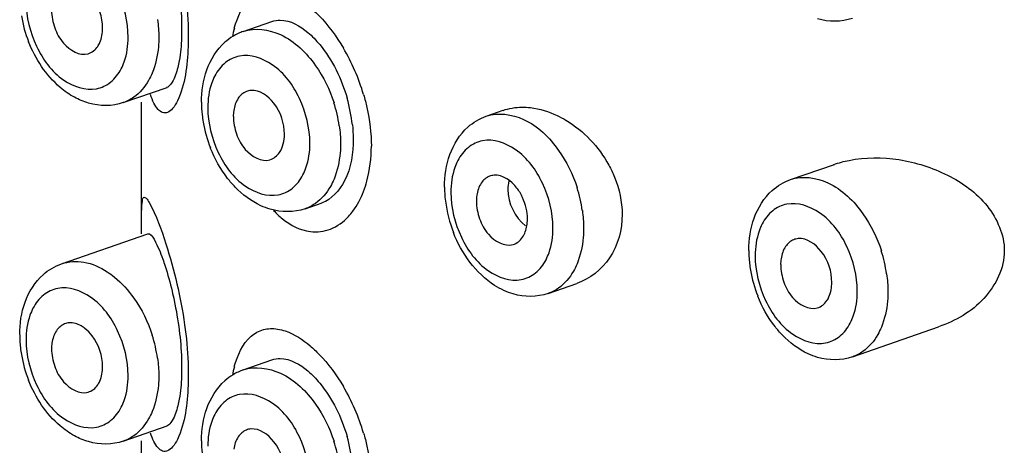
# Model space of a CAD drawing. Header units: millimetres. Extents: x 356 to 1340, y -1726 to 723.
# Tile 5 of 22: x 605 to 619, y -689 to -683. Entities that reach past the tile are written whole.
import ezdxf

# ---------------------------------------------------------------- set-up
doc = ezdxf.new("R2010")
doc.units = ezdxf.units.MM
doc.header["$LTSCALE"] = 23.1
doc.layers.get('0').update_dxf_attribs({"linetype": 'CONTINUOUS'})

msp = doc.modelspace()

# ---------------------------------------------------------------- linework, layer by layer
at = {"color": 7, "linetype": 'CONTINUOUS'}
for p, q in [((608.159, -683.261), (608.556, -683.122)), ((606.498, -684.247), (607.103, -684.036)), ((606.751, -686.062), (606.751, -684.242)), ((611.525, -684.434), (611.76, -684.352)), ((615.74, -685.311), (616.345, -685.101)), ((609.015, -685.716), (609.25, -685.634)), ((605.642, -686.478), (606.836, -686.062)), ((612.381, -686.889), (612.778, -686.751)), ((616.595, -687.767), (617.789, -687.35)), ((608.159, -687.947), (608.556, -687.809)), ((606.498, -688.933), (607.103, -688.722)), ((606.751, -690.748), (606.751, -688.928))]:
    msp.add_line(p, q, dxfattribs=at)
for centre, radius, start, end in [((606.869, -682.743), 1.808, 189.6611, 201.4376), ((609.657, -683.657), 1.68, 164.7669, 168.9011), ((608.406, -683.965), 0.746, 109.2735, 121.2671), ((608.424, -683.995), 0.781, 121.2988, 131.6801), ((607.08, -684.945), 2.862, 16.4207, 30.5331), ((608.284, -684.3), 0.222, 94.5729, 111.5873), ((607.53, -684.781), 2.152, 6.0686, 16.1039), ((609.169, -684.24), 1.589, 180.0666, 186.2911), ((608.582, -684.438), 0.561, 171.6664, 180.0582), ((607.583, -684.839), 1.925, 8.097, 17.855), ((609.304, -684.227), 1.724, 186.2426, 189.6524), ((609.387, -684.212), 1.808, 189.6611, 201.4376), ((611.65, -685.473), 0.222, 94.5729, 111.5873), ((612.486, -685.415), 1.54, 180.0185, 183.2018), ((610.949, -686.012), 1.925, 8.097, 17.855), ((612.596, -685.408), 1.65, 183.2065, 187.0858), ((611.948, -685.612), 0.561, 171.6664, 180.0582), ((612.743, -685.388), 1.798, 187.1398, 201.4664), ((615.864, -686.351), 0.222, 94.5729, 111.5873), ((616.7, -686.292), 1.54, 180.0185, 183.2018), ((616.845, -686.283), 1.685, 183.2411, 189.6916), ((616.162, -686.489), 0.561, 171.6664, 180.0582), ((615.163, -686.889), 1.925, 8.097, 17.855), ((616.967, -686.263), 1.808, 189.6611, 201.4376), ((605.767, -687.517), 0.222, 94.5729, 111.5873), ((606.603, -687.459), 1.54, 180.0185, 183.2018), ((605.066, -688.056), 1.925, 8.097, 17.855), ((606.747, -687.449), 1.685, 183.2411, 189.6916), ((606.065, -687.656), 0.561, 171.6664, 180.0582), ((606.869, -687.43), 1.808, 189.6611, 201.4376), ((609.657, -688.344), 1.68, 164.7669, 168.9011), ((608.424, -688.681), 0.781, 121.2988, 131.6801), ((608.406, -688.651), 0.746, 109.2735, 121.2671), ((607.08, -689.631), 2.862, 16.4207, 30.5331), ((608.284, -688.986), 0.222, 94.5729, 111.5873), ((607.53, -689.467), 2.152, 6.0686, 16.1039), ((609.169, -688.926), 1.589, 180.0666, 186.2911), ((607.583, -689.525), 1.925, 8.097, 17.855)]:
    msp.add_arc(centre, radius, start, end, dxfattribs=at)
for points, knots in [([(606.565, -683.34), (606.565, -683.127), (606.46, -682.714), (606.121, -682.239), (605.667, -682.076), (605.377, -682.214), (605.283, -682.338), (605.247, -682.408)], [0, 0, 0, 0, 0.295465, 0.573479, 0.79081, 0.890981, 1, 1, 1, 1]), ([(606.211, -683.216), (606.211, -683.065), (606.142, -682.859), (606.004, -682.714), (605.967, -682.686)], [0, 0, 0, 0, 0.763125, 1, 1, 1, 1]), ([(607.272, -682.711), (607.288, -682.841), (607.303, -683.014), (607.306, -683.187), (607.306, -683.229)], [0, 0, 0, 0, 0.758353, 1, 1, 1, 1]), ([(607.347, -682.635), (607.371, -682.809), (607.394, -683.041), (607.398, -683.273), (607.398, -683.329)], [0, 0, 0, 0, 0.759546, 1, 1, 1, 1]), ([(608.035, -683.216), (608.078, -683.061), (608.173, -682.835), (608.434, -682.687), (608.569, -682.684), (608.633, -682.694)], [0, 0, 0, 0, 0.554088, 0.774498, 1, 1, 1, 1]), ([(605.151, -682.847), (605.151, -683.059), (605.256, -683.473), (605.595, -683.948), (606.049, -684.111), (606.339, -683.972), (606.432, -683.848), (606.469, -683.779)], [0, 0, 0, 0, 0.295465, 0.573479, 0.79081, 0.890981, 1, 1, 1, 1]), ([(605.504, -682.97), (605.504, -683.052), (605.539, -683.217), (605.668, -683.468), (605.893, -683.604), (606.011, -683.569)], [0, 0, 0, 0, 0.285377, 0.569753, 1, 1, 1, 1]), ([(609.086, -682.929), (609.128, -682.965), (609.304, -683.131), (609.45, -683.329), (609.545, -683.491)], [0, 0, 0, 0, 0.227403, 1, 1, 1, 1]), ([(608.557, -683.122), (608.593, -683.11), (608.773, -683.082), (608.947, -683.185), (609.054, -683.276)], [0, 0, 0, 0, 0.214284, 1, 1, 1, 1]), ([(606.144, -683.468), (606.155, -683.452), (606.197, -683.374), (606.211, -683.284), (606.211, -683.216)], [0, 0, 0, 0, 0.229646, 1, 1, 1, 1]), ([(607.306, -683.229), (607.306, -683.269), (607.303, -683.415), (607.291, -683.561), (607.272, -683.666)], [0, 0, 0, 0, 0.272972, 1, 1, 1, 1]), ([(608.16, -683.261), (608.322, -683.204), (608.752, -683.268), (609.035, -683.559), (609.16, -683.735)], [0, 0, 0, 0, 0.443133, 1, 1, 1, 1]), ([(609.054, -683.276), (609.113, -683.326), (609.36, -683.585), (609.521, -683.917), (609.598, -684.184)], [0, 0, 0, 0, 0.219506, 1, 1, 1, 1]), ([(605.82, -684.172), (605.75, -684.134), (605.474, -683.939), (605.28, -683.642), (605.186, -683.404)], [0, 0, 0, 0, 0.237796, 1, 1, 1, 1]), ([(606.469, -683.779), (606.485, -683.748), (606.544, -683.609), (606.565, -683.455), (606.565, -683.34)], [0, 0, 0, 0, 0.232984, 1, 1, 1, 1]), ([(606.989, -683.34), (606.989, -683.384), (606.982, -683.553), (606.946, -683.722), (606.898, -683.837)], [0, 0, 0, 0, 0.263962, 1, 1, 1, 1]), ([(607.398, -683.329), (607.398, -683.377), (607.396, -683.554), (607.379, -683.732), (607.357, -683.86)], [0, 0, 0, 0, 0.27203, 1, 1, 1, 1]), ([(607.272, -683.666), (607.267, -683.697), (607.245, -683.799), (607.213, -683.9), (607.176, -683.962)], [0, 0, 0, 0, 0.307159, 1, 1, 1, 1]), ([(609.082, -684.809), (609.082, -684.596), (608.978, -684.183), (608.638, -683.708), (608.184, -683.545), (607.894, -683.683), (607.801, -683.807), (607.765, -683.877)], [0, 0, 0, 0, 0.295465, 0.573479, 0.79081, 0.890981, 1, 1, 1, 1]), ([(606.898, -683.837), (606.884, -683.872), (606.822, -683.999), (606.728, -684.112), (606.643, -684.172)], [0, 0, 0, 0, 0.268439, 1, 1, 1, 1]), ([(607.357, -683.86), (607.335, -683.984), (607.294, -684.151), (607.193, -684.321), (607.121, -684.388), (607.036, -684.393), (606.969, -684.336), (606.916, -684.248), (606.887, -684.175), (606.873, -684.134)], [0, 0, 0, 0, 0.390587, 0.519454, 0.610274, 0.680458, 0.760774, 0.867085, 1, 1, 1, 1]), ([(607.176, -683.962), (607.17, -683.972), (607.149, -684.002), (607.119, -684.03), (607.095, -684.039)], [0, 0, 0, 0, 0.307724, 1, 1, 1, 1]), ([(607.765, -683.877), (607.748, -683.908), (607.69, -684.047), (607.668, -684.2), (607.668, -684.316)], [0, 0, 0, 0, 0.232984, 1, 1, 1, 1]), ([(608.729, -684.685), (608.729, -684.534), (608.647, -684.261), (608.387, -684.069), (608.266, -684.078)], [0, 0, 0, 0, 0.555661, 1, 1, 1, 1]), ([(609.825, -684.136), (609.843, -684.195), (609.903, -684.428), (609.932, -684.67), (609.933, -684.849)], [0, 0, 0, 0, 0.256006, 1, 1, 1, 1]), ([(607.668, -684.316), (607.668, -684.528), (607.773, -684.942), (608.112, -685.417), (608.566, -685.58), (608.856, -685.441), (608.95, -685.317), (608.986, -685.248)], [0, 0, 0, 0, 0.295465, 0.573479, 0.79081, 0.890981, 1, 1, 1, 1]), ([(612.017, -684.31), (612.057, -684.309), (612.226, -684.319), (612.39, -684.371), (612.505, -684.426)], [0, 0, 0, 0, 0.238119, 1, 1, 1, 1]), ([(608.022, -684.439), (608.022, -684.521), (608.056, -684.686), (608.185, -684.937), (608.41, -685.073), (608.529, -685.038)], [0, 0, 0, 0, 0.285377, 0.569753, 1, 1, 1, 1]), ([(611.525, -684.434), (611.688, -684.378), (612.118, -684.442), (612.401, -684.732), (612.526, -684.909)], [0, 0, 0, 0, 0.443133, 1, 1, 1, 1]), ([(612.505, -684.426), (612.547, -684.445), (612.714, -684.535), (612.864, -684.656), (612.963, -684.76)], [0, 0, 0, 0, 0.242222, 1, 1, 1, 1]), ([(609.681, -684.748), (609.681, -684.946), (609.635, -685.296), (609.384, -685.587), (609.246, -685.635)], [0, 0, 0, 0, 0.574274, 1, 1, 1, 1]), ([(612.448, -685.982), (612.448, -685.77), (612.343, -685.356), (612.004, -684.881), (611.55, -684.718), (611.26, -684.856), (611.167, -684.98), (611.13, -685.05)], [0, 0, 0, 0, 0.295465, 0.573479, 0.79081, 0.890981, 1, 1, 1, 1]), ([(608.046, -685.415), (608.009, -685.377), (607.869, -685.215), (607.763, -685.024), (607.703, -684.873)], [0, 0, 0, 0, 0.243903, 1, 1, 1, 1]), ([(608.986, -685.248), (609.002, -685.217), (609.061, -685.078), (609.082, -684.924), (609.082, -684.809)], [0, 0, 0, 0, 0.232984, 1, 1, 1, 1]), ([(609.507, -684.809), (609.507, -684.853), (609.499, -685.022), (609.463, -685.191), (609.416, -685.306)], [0, 0, 0, 0, 0.263962, 1, 1, 1, 1]), ([(609.826, -685.476), (609.844, -685.429), (609.908, -685.226), (609.932, -685.012), (609.933, -684.849)], [0, 0, 0, 0, 0.234188, 1, 1, 1, 1]), ([(611.13, -685.05), (611.114, -685.081), (611.055, -685.22), (611.034, -685.373), (611.034, -685.489)], [0, 0, 0, 0, 0.232984, 1, 1, 1, 1]), ([(616.548, -685.046), (616.774, -685.001), (617.251, -685.001), (617.923, -685.216), (618.498, -685.623), (618.699, -686.076), (618.699, -686.298)], [0, 0, 0, 0, 0.250567, 0.506505, 0.75896, 1, 1, 1, 1]), ([(613.222, -685.112), (613.251, -685.165), (613.353, -685.38), (613.406, -685.62), (613.406, -685.796)], [0, 0, 0, 0, 0.256584, 1, 1, 1, 1]), ([(609.416, -685.306), (609.401, -685.341), (609.34, -685.468), (609.245, -685.581), (609.16, -685.641)], [0, 0, 0, 0, 0.268439, 1, 1, 1, 1]), ([(612.027, -685.56), (612.006, -685.514), (611.922, -685.367), (611.753, -685.242), (611.632, -685.252)], [0, 0, 0, 0, 0.295962, 1, 1, 1, 1]), ([(615.74, -685.312), (615.902, -685.255), (616.332, -685.319), (616.615, -685.61), (616.741, -685.786)], [0, 0, 0, 0, 0.443133, 1, 1, 1, 1]), ([(608.533, -685.723), (608.488, -685.71), (608.307, -685.641), (608.148, -685.521), (608.046, -685.415)], [0, 0, 0, 0, 0.241624, 1, 1, 1, 1]), ([(606.753, -685.723), (606.754, -685.685), (606.759, -685.641), (606.768, -685.545), (606.833, -685.573), (606.843, -685.609), (606.856, -685.631)], [0, 0, 0, 0, 0.405485, 0.606962, 0.723833, 1, 1, 1, 1]), ([(609.615, -685.824), (609.637, -685.801), (609.724, -685.696), (609.789, -685.573), (609.826, -685.476)], [0, 0, 0, 0, 0.233383, 1, 1, 1, 1]), ([(611.034, -685.489), (611.034, -685.701), (611.139, -686.115), (611.478, -686.59), (611.932, -686.753), (612.222, -686.615), (612.316, -686.491), (612.352, -686.421)], [0, 0, 0, 0, 0.295465, 0.573479, 0.79081, 0.890981, 1, 1, 1, 1]), ([(606.751, -685.885), (606.751, -685.87), (606.751, -685.816), (606.751, -685.762), (606.753, -685.723)], [0, 0, 0, 0, 0.285242, 1, 1, 1, 1]), ([(606.856, -685.631), (606.958, -685.809), (607.155, -686.369), (607.293, -686.941), (607.347, -687.321)], [0, 0, 0, 0, 0.348542, 1, 1, 1, 1]), ([(608.58, -685.74), (608.618, -685.781), (608.759, -685.917), (608.947, -686.015), (609.089, -686.032)], [0, 0, 0, 0, 0.27938, 1, 1, 1, 1]), ([(611.387, -685.612), (611.387, -685.694), (611.422, -685.859), (611.551, -686.111), (611.776, -686.246), (611.895, -686.211)], [0, 0, 0, 0, 0.285377, 0.569753, 1, 1, 1, 1]), ([(616.663, -686.859), (616.663, -686.647), (616.558, -686.233), (616.218, -685.758), (615.764, -685.596), (615.474, -685.734), (615.381, -685.858), (615.345, -685.927)], [0, 0, 0, 0, 0.295465, 0.573479, 0.79081, 0.890981, 1, 1, 1, 1]), ([(609.089, -686.032), (609.182, -686.044), (609.384, -686.017), (609.546, -685.897), (609.615, -685.824)], [0, 0, 0, 0, 0.481232, 1, 1, 1, 1]), ([(613.406, -685.796), (613.406, -686.005), (613.299, -686.419), (612.959, -686.688), (612.778, -686.751)], [0, 0, 0, 0, 0.521685, 1, 1, 1, 1]), ([(612.352, -686.421), (612.368, -686.39), (612.427, -686.251), (612.448, -686.098), (612.448, -685.982)], [0, 0, 0, 0, 0.232984, 1, 1, 1, 1]), ([(612.872, -685.982), (612.872, -686.027), (612.865, -686.195), (612.829, -686.364), (612.781, -686.479)], [0, 0, 0, 0, 0.263962, 1, 1, 1, 1]), ([(615.345, -685.927), (615.329, -685.959), (615.27, -686.098), (615.248, -686.251), (615.248, -686.366)], [0, 0, 0, 0, 0.232984, 1, 1, 1, 1]), ([(606.836, -686.062), (606.873, -686.049), (606.971, -686.22), (607.01, -686.319), (607.044, -686.413)], [0, 0, 0, 0, 0.28037, 1, 1, 1, 1]), ([(611.899, -686.896), (611.808, -686.87), (611.438, -686.694), (611.182, -686.334), (611.069, -686.046)], [0, 0, 0, 0, 0.234827, 1, 1, 1, 1]), ([(616.309, -686.736), (616.309, -686.585), (616.228, -686.312), (615.967, -686.12), (615.846, -686.129)], [0, 0, 0, 0, 0.555661, 1, 1, 1, 1]), ([(607.044, -686.413), (607.055, -686.445), (607.105, -686.592), (607.146, -686.741), (607.174, -686.859)], [0, 0, 0, 0, 0.217581, 1, 1, 1, 1]), ([(615.248, -686.366), (615.248, -686.579), (615.353, -686.992), (615.693, -687.468), (616.146, -687.63), (616.436, -687.492), (616.53, -687.368), (616.566, -687.298)], [0, 0, 0, 0, 0.295465, 0.573479, 0.79081, 0.890981, 1, 1, 1, 1]), ([(618.699, -686.298), (618.699, -686.536), (618.462, -687.023), (618.023, -687.269), (617.789, -687.35)], [0, 0, 0, 0, 0.491478, 1, 1, 1, 1]), ([(605.642, -686.478), (605.74, -686.444), (605.97, -686.432), (606.177, -686.525), (606.275, -686.589)], [0, 0, 0, 0, 0.469429, 1, 1, 1, 1]), ([(612.781, -686.479), (612.767, -686.514), (612.705, -686.641), (612.611, -686.754), (612.526, -686.814)], [0, 0, 0, 0, 0.268439, 1, 1, 1, 1]), ([(615.602, -686.49), (615.602, -686.572), (615.636, -686.737), (615.765, -686.988), (615.99, -687.123), (616.109, -687.089)], [0, 0, 0, 0, 0.285377, 0.569753, 1, 1, 1, 1]), ([(606.275, -686.589), (606.309, -686.611), (606.449, -686.714), (606.566, -686.845), (606.643, -686.953)], [0, 0, 0, 0, 0.236129, 1, 1, 1, 1]), ([(606.565, -688.026), (606.565, -687.814), (606.46, -687.4), (606.121, -686.925), (605.667, -686.762), (605.377, -686.9), (605.283, -687.025), (605.247, -687.094)], [0, 0, 0, 0, 0.295465, 0.573479, 0.79081, 0.890981, 1, 1, 1, 1]), ([(616.241, -686.988), (616.253, -686.971), (616.294, -686.894), (616.309, -686.804), (616.309, -686.736)], [0, 0, 0, 0, 0.229646, 1, 1, 1, 1]), ([(607.174, -686.859), (607.184, -686.901), (607.224, -687.079), (607.254, -687.259), (607.272, -687.397)], [0, 0, 0, 0, 0.236106, 1, 1, 1, 1]), ([(615.626, -687.466), (615.59, -687.428), (615.449, -687.266), (615.343, -687.075), (615.284, -686.924)], [0, 0, 0, 0, 0.243903, 1, 1, 1, 1]), ([(616.566, -687.298), (616.582, -687.267), (616.641, -687.128), (616.663, -686.975), (616.663, -686.859)], [0, 0, 0, 0, 0.232984, 1, 1, 1, 1]), ([(617.087, -686.859), (617.087, -686.904), (617.08, -687.073), (617.043, -687.241), (616.996, -687.356)], [0, 0, 0, 0, 0.263962, 1, 1, 1, 1]), ([(605.247, -687.094), (605.231, -687.125), (605.172, -687.264), (605.151, -687.418), (605.151, -687.533)], [0, 0, 0, 0, 0.232984, 1, 1, 1, 1]), ([(605.967, -687.372), (605.95, -687.359), (605.886, -687.315), (605.805, -687.291), (605.749, -687.296)], [0, 0, 0, 0, 0.276317, 1, 1, 1, 1]), ([(606.211, -687.903), (606.211, -687.752), (606.142, -687.546), (606.004, -687.401), (605.967, -687.372)], [0, 0, 0, 0, 0.763125, 1, 1, 1, 1]), ([(607.347, -687.321), (607.371, -687.496), (607.394, -687.727), (607.398, -687.959), (607.398, -688.015)], [0, 0, 0, 0, 0.759546, 1, 1, 1, 1]), ([(608.035, -687.902), (608.078, -687.747), (608.173, -687.521), (608.434, -687.373), (608.569, -687.371), (608.633, -687.381)], [0, 0, 0, 0, 0.554088, 0.774498, 1, 1, 1, 1]), ([(616.996, -687.356), (616.981, -687.391), (616.92, -687.519), (616.825, -687.632), (616.741, -687.691)], [0, 0, 0, 0, 0.268439, 1, 1, 1, 1]), ([(607.272, -687.397), (607.288, -687.528), (607.303, -687.701), (607.306, -687.874), (607.306, -687.916)], [0, 0, 0, 0, 0.758353, 1, 1, 1, 1]), ([(608.633, -687.381), (608.67, -687.387), (608.836, -687.43), (608.984, -687.529), (609.086, -687.615)], [0, 0, 0, 0, 0.21768, 1, 1, 1, 1]), ([(616.113, -687.774), (616.068, -687.761), (615.887, -687.692), (615.728, -687.571), (615.626, -687.466)], [0, 0, 0, 0, 0.241624, 1, 1, 1, 1]), ([(605.151, -687.533), (605.151, -687.746), (605.256, -688.159), (605.595, -688.634), (606.049, -688.797), (606.339, -688.659), (606.432, -688.535), (606.469, -688.465)], [0, 0, 0, 0, 0.295465, 0.573479, 0.79081, 0.890981, 1, 1, 1, 1]), ([(609.086, -687.615), (609.128, -687.651), (609.304, -687.818), (609.45, -688.016), (609.545, -688.177)], [0, 0, 0, 0, 0.227403, 1, 1, 1, 1]), ([(605.504, -687.656), (605.504, -687.738), (605.539, -687.903), (605.668, -688.155), (605.893, -688.29), (606.011, -688.255)], [0, 0, 0, 0, 0.285377, 0.569753, 1, 1, 1, 1]), ([(606.144, -688.155), (606.155, -688.138), (606.197, -688.06), (606.211, -687.97), (606.211, -687.903)], [0, 0, 0, 0, 0.229646, 1, 1, 1, 1]), ([(607.306, -687.916), (607.306, -687.956), (607.303, -688.102), (607.291, -688.248), (607.272, -688.352)], [0, 0, 0, 0, 0.272978, 1, 1, 1, 1]), ([(608.16, -687.947), (608.322, -687.891), (608.752, -687.955), (609.035, -688.246), (609.16, -688.422)], [0, 0, 0, 0, 0.443133, 1, 1, 1, 1]), ([(608.557, -687.809), (608.593, -687.796), (608.773, -687.769), (608.947, -687.871), (609.054, -687.962)], [0, 0, 0, 0, 0.214284, 1, 1, 1, 1]), ([(606.469, -688.465), (606.485, -688.434), (606.544, -688.295), (606.565, -688.142), (606.565, -688.026)], [0, 0, 0, 0, 0.232984, 1, 1, 1, 1]), ([(606.989, -688.026), (606.989, -688.071), (606.982, -688.239), (606.946, -688.408), (606.898, -688.523)], [0, 0, 0, 0, 0.263962, 1, 1, 1, 1]), ([(607.398, -688.015), (607.398, -688.063), (607.396, -688.241), (607.379, -688.419), (607.357, -688.546)], [0, 0, 0, 0, 0.27203, 1, 1, 1, 1]), ([(609.054, -687.962), (609.113, -688.013), (609.36, -688.271), (609.521, -688.604), (609.598, -688.87)], [0, 0, 0, 0, 0.219506, 1, 1, 1, 1]), ([(605.82, -688.859), (605.75, -688.82), (605.474, -688.626), (605.28, -688.329), (605.186, -688.091)], [0, 0, 0, 0, 0.237796, 1, 1, 1, 1]), ([(609.082, -689.495), (609.082, -689.283), (608.978, -688.869), (608.638, -688.394), (608.184, -688.231), (607.894, -688.369), (607.801, -688.494), (607.765, -688.563)], [0, 0, 0, 0, 0.295465, 0.573479, 0.79081, 0.890981, 1, 1, 1, 1]), ([(607.272, -688.352), (607.267, -688.384), (607.245, -688.485), (607.213, -688.587), (607.176, -688.648)], [0, 0, 0, 0, 0.307181, 1, 1, 1, 1]), ([(606.898, -688.523), (606.884, -688.558), (606.822, -688.685), (606.728, -688.798), (606.643, -688.858)], [0, 0, 0, 0, 0.268439, 1, 1, 1, 1]), ([(607.357, -688.546), (607.335, -688.67), (607.294, -688.838), (607.193, -689.007), (607.121, -689.075), (607.036, -689.08), (606.969, -689.022), (606.916, -688.934), (606.887, -688.861), (606.873, -688.821)], [0, 0, 0, 0, 0.390587, 0.519454, 0.610274, 0.680458, 0.760774, 0.867085, 1, 1, 1, 1]), ([(607.765, -688.563), (607.748, -688.594), (607.69, -688.733), (607.668, -688.887), (607.668, -689.002)], [0, 0, 0, 0, 0.232984, 1, 1, 1, 1]), ([(607.176, -688.648), (607.17, -688.658), (607.149, -688.689), (607.119, -688.717), (607.095, -688.725)], [0, 0, 0, 0, 0.307691, 1, 1, 1, 1]), ([(608.729, -689.372), (608.729, -689.221), (608.647, -688.947), (608.387, -688.755), (608.266, -688.765)], [0, 0, 0, 0, 0.555661, 1, 1, 1, 1]), ([(609.825, -688.822), (609.843, -688.881), (609.903, -689.115), (609.932, -689.356), (609.933, -689.536)], [0, 0, 0, 0, 0.256006, 1, 1, 1, 1])]:
    msp.add_open_spline(points, degree=3, knots=knots, dxfattribs=at)
for points in [[(606.972, -683.098), (606.983, -683.178), (606.989, -683.259), (606.989, -683.34)], [(616.595, -683.08), (616.444, -683.133), (616.267, -683.132), (616.113, -683.087)], [(607.654, -683.794), (607.706, -683.65), (607.791, -683.513), (607.905, -683.411)], [(606.011, -683.569), (606.065, -683.553), (606.113, -683.514), (606.144, -683.468)], [(607.58, -684.242), (607.58, -684.091), (607.603, -683.936), (607.654, -683.794)], [(609.16, -683.735), (609.271, -683.891), (609.357, -684.067), (609.416, -684.248)], [(608.202, -684.093), (608.157, -684.111), (608.117, -684.147), (608.089, -684.187)], [(606.016, -684.254), (605.948, -684.234), (605.882, -684.206), (605.82, -684.172)], [(606.643, -684.172), (606.599, -684.203), (606.549, -684.229), (606.498, -684.247)], [(608.089, -684.187), (608.056, -684.237), (608.036, -684.298), (608.028, -684.357)], [(606.498, -684.247), (606.346, -684.3), (606.17, -684.299), (606.016, -684.254)], [(611.757, -684.354), (611.84, -684.325), (611.929, -684.31), (612.017, -684.31)], [(611.271, -684.585), (611.344, -684.519), (611.432, -684.466), (611.525, -684.434)], [(609.489, -684.567), (609.5, -684.647), (609.507, -684.728), (609.507, -684.809)], [(609.671, -684.553), (609.677, -684.618), (609.681, -684.683), (609.681, -684.748)], [(611.02, -684.967), (611.072, -684.824), (611.157, -684.686), (611.271, -684.585)], [(608.713, -684.816), (608.724, -684.773), (608.729, -684.729), (608.729, -684.685)], [(612.963, -684.76), (613.064, -684.865), (613.152, -684.984), (613.222, -685.112)], [(608.661, -684.937), (608.686, -684.901), (608.703, -684.858), (608.713, -684.816)], [(612.526, -684.909), (612.637, -685.064), (612.723, -685.24), (612.781, -685.422)], [(608.529, -685.038), (608.582, -685.022), (608.63, -684.983), (608.661, -684.937)], [(610.946, -685.415), (610.946, -685.264), (610.969, -685.11), (611.02, -684.967)], [(616.337, -685.103), (616.406, -685.079), (616.477, -685.06), (616.548, -685.046)], [(611.568, -685.267), (611.522, -685.285), (611.482, -685.32), (611.455, -685.36)], [(611.837, -685.331), (611.828, -685.37), (611.823, -685.41), (611.823, -685.449)], [(615.485, -685.462), (615.559, -685.396), (615.647, -685.344), (615.74, -685.311)], [(611.455, -685.36), (611.421, -685.41), (611.402, -685.471), (611.393, -685.53)], [(611.823, -685.449), (611.823, -685.636), (611.921, -685.838), (612.068, -685.954)], [(615.234, -685.845), (615.286, -685.701), (615.371, -685.563), (615.485, -685.462)], [(612.095, -685.859), (612.095, -685.757), (612.07, -685.653), (612.027, -685.56)], [(609.015, -685.716), (608.863, -685.769), (608.687, -685.768), (608.533, -685.723)], [(609.16, -685.641), (609.116, -685.672), (609.067, -685.698), (609.015, -685.716)], [(612.855, -685.741), (612.866, -685.821), (612.872, -685.901), (612.872, -685.982)], [(612.087, -685.952), (612.092, -685.921), (612.095, -685.89), (612.095, -685.859)], [(615.16, -686.293), (615.16, -686.141), (615.183, -685.987), (615.234, -685.845)], [(616.741, -685.786), (616.851, -685.942), (616.937, -686.117), (616.996, -686.299)], [(612.027, -686.111), (612.059, -686.064), (612.077, -686.008), (612.087, -685.952)], [(611.895, -686.211), (611.948, -686.196), (611.996, -686.157), (612.027, -686.111)], [(615.782, -686.144), (615.737, -686.162), (615.697, -686.197), (615.669, -686.238)], [(615.669, -686.238), (615.636, -686.288), (615.617, -686.348), (615.608, -686.408)], [(605.388, -686.629), (605.461, -686.563), (605.549, -686.511), (605.642, -686.478)], [(605.137, -687.011), (605.188, -686.868), (605.274, -686.73), (605.388, -686.629)], [(617.069, -686.618), (617.081, -686.698), (617.087, -686.779), (617.087, -686.859)], [(612.526, -686.814), (612.482, -686.845), (612.432, -686.871), (612.381, -686.889)], [(606.643, -686.953), (606.754, -687.108), (606.84, -687.284), (606.898, -687.466)], [(612.381, -686.889), (612.229, -686.942), (612.053, -686.941), (611.899, -686.896)], [(605.063, -687.459), (605.063, -687.308), (605.086, -687.154), (605.137, -687.011)], [(616.109, -687.089), (616.162, -687.073), (616.21, -687.034), (616.241, -686.988)], [(605.685, -687.311), (605.639, -687.329), (605.599, -687.364), (605.572, -687.405)], [(605.572, -687.405), (605.538, -687.455), (605.519, -687.515), (605.51, -687.575)], [(606.972, -687.785), (606.983, -687.865), (606.989, -687.945), (606.989, -688.026)], [(616.595, -687.767), (616.444, -687.819), (616.267, -687.819), (616.113, -687.774)], [(616.741, -687.691), (616.696, -687.723), (616.647, -687.748), (616.595, -687.766)], [(606.011, -688.255), (606.065, -688.24), (606.113, -688.201), (606.144, -688.155)], [(607.654, -688.48), (607.706, -688.337), (607.791, -688.199), (607.905, -688.098)], [(609.16, -688.422), (609.271, -688.577), (609.357, -688.753), (609.416, -688.935)], [(607.58, -688.928), (607.58, -688.777), (607.603, -688.623), (607.654, -688.48)], [(606.016, -688.94), (605.948, -688.921), (605.882, -688.893), (605.82, -688.859)], [(606.643, -688.858), (606.599, -688.89), (606.549, -688.915), (606.498, -688.933)], [(608.089, -688.874), (608.056, -688.924), (608.036, -688.984), (608.028, -689.044)], [(608.202, -688.78), (608.157, -688.798), (608.117, -688.833), (608.089, -688.874)], [(606.498, -688.933), (606.346, -688.986), (606.17, -688.985), (606.016, -688.94)]]:
    msp.add_open_spline(points, degree=3, dxfattribs=at)

doc.saveas('drawing.dxf')
